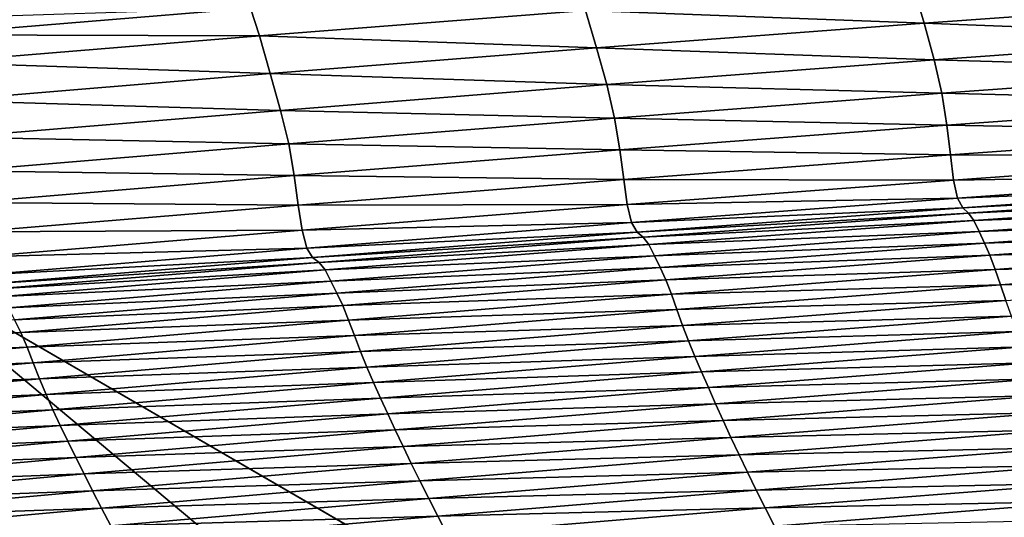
# Model space of a CAD drawing. Extents: x -54 to 446, y -6 to 1400.
# Tile 107 of 254: x -5.099 to -4.407, y 1333.432 to 1333.781. Entities that reach past the tile are written whole.
import ezdxf

# ---------------------------------------------------------------- set-up
doc = ezdxf.new("R2010")
doc.units = 0
doc.header["$LTSCALE"] = 52.148148
for name, color, linetype in [('1161', 7, 'CONTINUOUS'), ('1169', 7, 'CONTINUOUS'), ('1228', 7, 'CONTINUOUS'), ('1231', 7, 'CONTINUOUS'), ('1232', 7, 'CONTINUOUS'), ('1519', 7, 'CONTINUOUS'), ('1523', 7, 'CONTINUOUS'), ('16', 7, 'CONTINUOUS'), ('6', 7, 'CONTINUOUS'), ('999', 7, 'CONTINUOUS')]:
    doc.layers.add(name, color=color, linetype=linetype)

msp = doc.modelspace()

# ---------------------------------------------------------------- linework, layer by layer
at = {"layer": '1161', "color": 7, "linetype": 'CONTINUOUS'}
for points in [[(-9.82878, 1328.5, 9.82878), (0, 1328.5, 13.9), (-9.82849, 1344.32842, 9.82979), (-9.82878, 1328.5, 9.82878)], [(0, 1328.5, 13.9), (0, 1344.25737, 13.9), (-9.82849, 1344.32842, 9.82979), (0, 1328.5, 13.9)]]:
    msp.add_3dface(points, dxfattribs=at)
at = {"layer": '1169', "color": 7, "linetype": 'CONTINUOUS'}
for points in [[(0, 1330.6, -17), (-5.20993, 1333.62399, -15.12801), (-6, 1336.6, -17), (0, 1330.6, -17)], [(0.00195, 1330.6, -15.99999), (-5.20993, 1333.62399, -15.12801), (0, 1330.6, -17), (0.00195, 1330.6, -15.99999)]]:
    msp.add_3dface(points, dxfattribs=at)
at = {"layer": '1228', "color": 7, "linetype": 'CONTINUOUS'}
msp.add_3dface([(-0.00032, 1331.6, -18), (-5, 1336.6, -18), (-1.45, 1335.2225, -18), (-0.00032, 1331.6, -18)], dxfattribs=at)
at = {"layer": '1231', "color": 7, "linetype": 'CONTINUOUS'}
for points in [[(0, 1330.89289, -17.70711), (-5.70711, 1336.6, -17.70711), (-0.00032, 1331.6, -18), (0, 1330.89289, -17.70711)], [(-0.00032, 1331.6, -18), (-5.70711, 1336.6, -17.70711), (-5.38268, 1336.6, -17.92388), (-0.00032, 1331.6, -18)], [(-5, 1336.6, -18), (-0.00032, 1331.6, -18), (-5.38268, 1336.6, -17.92388), (-5, 1336.6, -18)]]:
    msp.add_3dface(points, dxfattribs=at)
at = {"layer": '1232', "color": 7, "linetype": 'CONTINUOUS'}
for points in [[(0, 1330.6, -17), (-6, 1336.6, -17), (0, 1330.89289, -17.70711), (0, 1330.6, -17)], [(-6, 1336.6, -17), (-5.92388, 1336.6, -17.38268), (0, 1330.89289, -17.70711), (-6, 1336.6, -17)], [(-5.92388, 1336.6, -17.38268), (-5.70711, 1336.6, -17.70711), (0, 1330.89289, -17.70711), (-5.92388, 1336.6, -17.38268)]]:
    msp.add_3dface(points, dxfattribs=at)
at = {"layer": '1519', "color": 7, "linetype": 'CONTINUOUS'}
for points in [[(-4.70118, 1333.78797, 15.74972), (-4.46345, 1333.779, 15.8781), (-4.471, 1333.80517, 15.8244), (-4.70118, 1333.78797, 15.74972)], [(-4.46345, 1333.779, 15.8781), (-4.23246, 1333.7956, 15.94707), (-4.471, 1333.80517, 15.8244), (-4.46345, 1333.779, 15.8781)], [(-4.46345, 1333.779, 15.8781), (-4.22536, 1333.76991, 15.98124), (-4.23246, 1333.7956, 15.94707), (-4.46345, 1333.779, 15.8781)], [(-5.16499, 1333.77089, 15.54631), (-4.93672, 1333.78958, 15.62962), (-5.16937, 1333.78212, 15.57231), (-5.16499, 1333.77089, 15.54631)], [(-5.16499, 1333.77089, 15.54631), (-4.93038, 1333.77002, 15.6713), (-4.93672, 1333.78958, 15.62962), (-5.16499, 1333.77089, 15.54631)], [(-4.93038, 1333.77002, 15.6713), (-4.70118, 1333.78797, 15.74972), (-4.93672, 1333.78958, 15.62962), (-4.93038, 1333.77002, 15.6713)], [(-4.93038, 1333.77002, 15.6713), (-4.6936, 1333.76165, 15.80524), (-4.70118, 1333.78797, 15.74972), (-4.93038, 1333.77002, 15.6713)], [(-4.6936, 1333.76165, 15.80524), (-4.46345, 1333.779, 15.8781), (-4.70118, 1333.78797, 15.74972), (-4.6936, 1333.76165, 15.80524)], [(-4.6936, 1333.76165, 15.80524), (-4.45625, 1333.75323, 15.9137), (-4.46345, 1333.779, 15.8781), (-4.6936, 1333.76165, 15.80524)], [(-4.45625, 1333.75323, 15.9137), (-4.22536, 1333.76991, 15.98124), (-4.46345, 1333.779, 15.8781), (-4.45625, 1333.75323, 15.9137)], [(-5.15859, 1333.75132, 15.58914), (-4.93038, 1333.77002, 15.6713), (-5.16499, 1333.77089, 15.54631), (-5.15859, 1333.75132, 15.58914)], [(-5.15859, 1333.75132, 15.58914), (-4.92278, 1333.74356, 15.72852), (-4.93038, 1333.77002, 15.6713), (-5.15859, 1333.75132, 15.58914)], [(-4.92278, 1333.74356, 15.72852), (-4.6936, 1333.76165, 15.80524), (-4.93038, 1333.77002, 15.6713), (-4.92278, 1333.74356, 15.72852)], [(-4.45625, 1333.75323, 15.9137), (-4.22013, 1333.74635, 15.99807), (-4.22536, 1333.76991, 15.98124), (-4.45625, 1333.75323, 15.9137)], [(-4.92278, 1333.74356, 15.72852), (-4.68633, 1333.73581, 15.84218), (-4.6936, 1333.76165, 15.80524), (-4.92278, 1333.74356, 15.72852)], [(-4.68633, 1333.73581, 15.84218), (-4.45625, 1333.75323, 15.9137), (-4.6936, 1333.76165, 15.80524), (-4.68633, 1333.73581, 15.84218)], [(-5.151, 1333.72473, 15.64792), (-4.92278, 1333.74356, 15.72852), (-5.15859, 1333.75132, 15.58914), (-5.151, 1333.72473, 15.64792)], [(-4.68633, 1333.73581, 15.84218), (-4.45087, 1333.72971, 15.93141), (-4.45625, 1333.75323, 15.9137), (-4.68633, 1333.73581, 15.84218)], [(-4.45087, 1333.72971, 15.93141), (-4.22013, 1333.74635, 15.99807), (-4.45625, 1333.75323, 15.9137), (-4.45087, 1333.72971, 15.93141)], [(-5.151, 1333.72473, 15.64792), (-4.91545, 1333.71765, 15.76669), (-4.92278, 1333.74356, 15.72852), (-5.151, 1333.72473, 15.64792)], [(-4.91545, 1333.71765, 15.76669), (-4.68633, 1333.73581, 15.84218), (-4.92278, 1333.74356, 15.72852), (-4.91545, 1333.71765, 15.76669)], [(-4.45087, 1333.72971, 15.93141), (-4.21684, 1333.72385, 16.00828), (-4.22013, 1333.74635, 15.99807), (-4.45087, 1333.72971, 15.93141)], [(-4.91545, 1333.71765, 15.76669), (-4.6808, 1333.71232, 15.86073), (-4.68633, 1333.73581, 15.84218), (-4.91545, 1333.71765, 15.76669)], [(-4.6808, 1333.71232, 15.86073), (-4.45087, 1333.72971, 15.93141), (-4.68633, 1333.73581, 15.84218), (-4.6808, 1333.71232, 15.86073)], [(-4.6808, 1333.71232, 15.86073), (-4.44738, 1333.70728, 15.94232), (-4.45087, 1333.72971, 15.93141), (-4.6808, 1333.71232, 15.86073)], [(-4.44738, 1333.70728, 15.94232), (-4.21684, 1333.72385, 16.00828), (-4.45087, 1333.72971, 15.93141), (-4.44738, 1333.70728, 15.94232)], [(-5.14361, 1333.69875, 15.68723), (-4.91545, 1333.71765, 15.76669), (-5.151, 1333.72473, 15.64792), (-5.14361, 1333.69875, 15.68723)], [(-4.44738, 1333.70728, 15.94232), (-4.21462, 1333.70298, 16.01538), (-4.21684, 1333.72385, 16.00828), (-4.44738, 1333.70728, 15.94232)], [(-5.14361, 1333.69875, 15.68723), (-4.90979, 1333.69419, 15.78602), (-4.91545, 1333.71765, 15.76669), (-5.14361, 1333.69875, 15.68723)], [(-4.90979, 1333.69419, 15.78602), (-4.6808, 1333.71232, 15.86073), (-4.91545, 1333.71765, 15.76669), (-4.90979, 1333.69419, 15.78602)], [(-4.90979, 1333.69419, 15.78602), (-4.67712, 1333.68995, 15.87229), (-4.6808, 1333.71232, 15.86073), (-4.90979, 1333.69419, 15.78602)], [(-4.67712, 1333.68995, 15.87229), (-4.44738, 1333.70728, 15.94232), (-4.6808, 1333.71232, 15.86073), (-4.67712, 1333.68995, 15.87229)], [(-4.67712, 1333.68995, 15.87229), (-4.44493, 1333.68647, 15.95001), (-4.44738, 1333.70728, 15.94232), (-4.67712, 1333.68995, 15.87229)], [(-4.44493, 1333.68647, 15.95001), (-4.21462, 1333.70298, 16.01538), (-4.44738, 1333.70728, 15.94232), (-4.44493, 1333.68647, 15.95001)], [(-5.13784, 1333.67531, 15.70728), (-4.90979, 1333.69419, 15.78602), (-5.14361, 1333.69875, 15.68723), (-5.13784, 1333.67531, 15.70728)], [(-4.44493, 1333.68647, 15.95001), (-4.2126, 1333.68519, 16.01938), (-4.21462, 1333.70298, 16.01538), (-4.44493, 1333.68647, 15.95001)], [(-5.13784, 1333.67531, 15.70728), (-4.90594, 1333.67188, 15.79818), (-4.90979, 1333.69419, 15.78602), (-5.13784, 1333.67531, 15.70728)], [(-4.90594, 1333.67188, 15.79818), (-4.67712, 1333.68995, 15.87229), (-4.90979, 1333.69419, 15.78602), (-4.90594, 1333.67188, 15.79818)], [(-4.90594, 1333.67188, 15.79818), (-4.67446, 1333.6692, 15.88052), (-4.67712, 1333.68995, 15.87229), (-4.90594, 1333.67188, 15.79818)], [(-4.67446, 1333.6692, 15.88052), (-4.44493, 1333.68647, 15.95001), (-4.67712, 1333.68995, 15.87229), (-4.67446, 1333.6692, 15.88052)], [(-4.67446, 1333.6692, 15.88052), (-4.44267, 1333.66874, 15.95447), (-4.44493, 1333.68647, 15.95001), (-4.67446, 1333.6692, 15.88052)], [(-4.44267, 1333.66874, 15.95447), (-4.2126, 1333.68519, 16.01938), (-4.44493, 1333.68647, 15.95001), (-4.44267, 1333.66874, 15.95447)], [(-4.44267, 1333.66874, 15.95447), (-4.21007, 1333.67232, 16.01906), (-4.2126, 1333.68519, 16.01938), (-4.44267, 1333.66874, 15.95447)], [(-5.13383, 1333.65305, 15.72001), (-4.90594, 1333.67188, 15.79818), (-5.13784, 1333.67531, 15.70728), (-5.13383, 1333.65305, 15.72001)], [(-5.13383, 1333.65305, 15.72001), (-4.90308, 1333.65117, 15.80694), (-4.90594, 1333.67188, 15.79818), (-5.13383, 1333.65305, 15.72001)], [(-4.90308, 1333.65117, 15.80694), (-4.67446, 1333.6692, 15.88052), (-4.90594, 1333.67188, 15.79818), (-4.90308, 1333.65117, 15.80694)], [(-4.43988, 1333.65595, 15.95441), (-4.21007, 1333.67232, 16.01906), (-4.44267, 1333.66874, 15.95447), (-4.43988, 1333.65595, 15.95441)], [(-4.43988, 1333.65595, 15.95441), (-4.20668, 1333.66545, 16.0144), (-4.21007, 1333.67232, 16.01906), (-4.43988, 1333.65595, 15.95441)], [(-4.90308, 1333.65117, 15.80694), (-4.67196, 1333.65152, 15.88541), (-4.67446, 1333.6692, 15.88052), (-4.90308, 1333.65117, 15.80694)], [(-4.67196, 1333.65152, 15.88541), (-4.44267, 1333.66874, 15.95447), (-4.67446, 1333.6692, 15.88052), (-4.67196, 1333.65152, 15.88541)], [(-4.67196, 1333.65152, 15.88541), (-4.43988, 1333.65595, 15.95441), (-4.44267, 1333.66874, 15.95447), (-4.67196, 1333.65152, 15.88541)], [(-4.43624, 1333.64923, 15.94982), (-4.20668, 1333.66545, 16.0144), (-4.43988, 1333.65595, 15.95441), (-4.43624, 1333.64923, 15.94982)], [(-4.43624, 1333.64923, 15.94982), (-4.20291, 1333.66154, 16.01186), (-4.20668, 1333.66545, 16.0144), (-4.43624, 1333.64923, 15.94982)], [(-4.43221, 1333.64543, 15.94739), (-4.20291, 1333.66154, 16.01186), (-4.43624, 1333.64923, 15.94982), (-4.43221, 1333.64543, 15.94739)], [(-4.43221, 1333.64543, 15.94739), (-4.19932, 1333.65633, 16.01588), (-4.20291, 1333.66154, 16.01186), (-4.43221, 1333.64543, 15.94739)], [(-5.13079, 1333.63238, 15.72924), (-4.90308, 1333.65117, 15.80694), (-5.13383, 1333.65305, 15.72001), (-5.13079, 1333.63238, 15.72924)], [(-5.13079, 1333.63238, 15.72924), (-4.90036, 1333.63353, 15.81223), (-4.90308, 1333.65117, 15.80694), (-5.13079, 1333.63238, 15.72924)], [(-4.90036, 1333.63353, 15.81223), (-4.67196, 1333.65152, 15.88541), (-4.90308, 1333.65117, 15.80694), (-4.90036, 1333.63353, 15.81223)], [(-4.90036, 1333.63353, 15.81223), (-4.66894, 1333.6388, 15.88561), (-4.67196, 1333.65152, 15.88541), (-4.90036, 1333.63353, 15.81223)], [(-4.66894, 1333.6388, 15.88561), (-4.43988, 1333.65595, 15.95441), (-4.67196, 1333.65152, 15.88541), (-4.66894, 1333.6388, 15.88561)], [(-4.66894, 1333.6388, 15.88561), (-4.43624, 1333.64923, 15.94982), (-4.43988, 1333.65595, 15.95441), (-4.66894, 1333.6388, 15.88561)], [(-4.4284, 1333.64024, 15.95172), (-4.19932, 1333.65633, 16.01588), (-4.43221, 1333.64543, 15.94739), (-4.4284, 1333.64024, 15.95172)], [(-4.4284, 1333.64024, 15.95172), (-4.19588, 1333.64875, 16.02145), (-4.19932, 1333.65633, 16.01588), (-4.4284, 1333.64024, 15.95172)], [(-4.66505, 1333.63219, 15.88109), (-4.43624, 1333.64923, 15.94982), (-4.66894, 1333.6388, 15.88561), (-4.66505, 1333.63219, 15.88109)], [(-4.66505, 1333.63219, 15.88109), (-4.43221, 1333.64543, 15.94739), (-4.43624, 1333.64923, 15.94982), (-4.66505, 1333.63219, 15.88109)], [(-4.66079, 1333.62851, 15.87876), (-4.43221, 1333.64543, 15.94739), (-4.66505, 1333.63219, 15.88109), (-4.66079, 1333.62851, 15.87876)], [(-4.66079, 1333.62851, 15.87876), (-4.4284, 1333.64024, 15.95172), (-4.43221, 1333.64543, 15.94739), (-4.66079, 1333.62851, 15.87876)], [(-4.42475, 1333.63257, 15.95764), (-4.19588, 1333.64875, 16.02145), (-4.4284, 1333.64024, 15.95172), (-4.42475, 1333.63257, 15.95764)], [(-4.42475, 1333.63257, 15.95764), (-4.19232, 1333.64072, 16.02185), (-4.19588, 1333.64875, 16.02145), (-4.42475, 1333.63257, 15.95764)], [(-4.89711, 1333.62087, 15.81266), (-4.66894, 1333.6388, 15.88561), (-4.90036, 1333.63353, 15.81223), (-4.89711, 1333.62087, 15.81266)], [(-4.89711, 1333.62087, 15.81266), (-4.66505, 1333.63219, 15.88109), (-4.66894, 1333.6388, 15.88561), (-4.89711, 1333.62087, 15.81266)], [(-4.65675, 1333.62332, 15.88338), (-4.4284, 1333.64024, 15.95172), (-4.66079, 1333.62851, 15.87876), (-4.65675, 1333.62332, 15.88338)], [(-4.65675, 1333.62332, 15.88338), (-4.42475, 1333.63257, 15.95764), (-4.4284, 1333.64024, 15.95172), (-4.65675, 1333.62332, 15.88338)], [(-4.42096, 1333.62443, 15.95823), (-4.19232, 1333.64072, 16.02185), (-4.42475, 1333.63257, 15.95764), (-4.42096, 1333.62443, 15.95823)], [(-4.42096, 1333.62443, 15.95823), (-4.18871, 1333.6322, 16.01768), (-4.19232, 1333.64072, 16.02185), (-4.42096, 1333.62443, 15.95823)], [(-5.12787, 1333.61477, 15.73491), (-4.90036, 1333.63353, 15.81223), (-5.13079, 1333.63238, 15.72924), (-5.12787, 1333.61477, 15.73491)], [(-5.12787, 1333.61477, 15.73491), (-4.89711, 1333.62087, 15.81266), (-4.90036, 1333.63353, 15.81223), (-5.12787, 1333.61477, 15.73491)], [(-4.89299, 1333.61437, 15.80821), (-4.66505, 1333.63219, 15.88109), (-4.89711, 1333.62087, 15.81266), (-4.89299, 1333.61437, 15.80821)], [(-4.89299, 1333.61437, 15.80821), (-4.66079, 1333.62851, 15.87876), (-4.66505, 1333.63219, 15.88109), (-4.89299, 1333.61437, 15.80821)], [(-4.6529, 1333.61554, 15.88964), (-4.42475, 1333.63257, 15.95764), (-4.65675, 1333.62332, 15.88338), (-4.6529, 1333.61554, 15.88964)], [(-4.6529, 1333.61554, 15.88964), (-4.42096, 1333.62443, 15.95823), (-4.42475, 1333.63257, 15.95764), (-4.6529, 1333.61554, 15.88964)], [(-4.41713, 1333.61581, 15.95412), (-4.18871, 1333.6322, 16.01768), (-4.42096, 1333.62443, 15.95823), (-4.41713, 1333.61581, 15.95412)], [(-4.41713, 1333.61581, 15.95412), (-4.18523, 1333.62237, 16.01175), (-4.18871, 1333.6322, 16.01768), (-4.41713, 1333.61581, 15.95412)], [(-4.88851, 1333.61077, 15.80598), (-4.66079, 1333.62851, 15.87876), (-4.89299, 1333.61437, 15.80821), (-4.88851, 1333.61077, 15.80598)], [(-4.88851, 1333.61077, 15.80598), (-4.65675, 1333.62332, 15.88338), (-4.66079, 1333.62851, 15.87876), (-4.88851, 1333.61077, 15.80598)], [(-4.88428, 1333.60556, 15.81087), (-4.65675, 1333.62332, 15.88338), (-4.88851, 1333.61077, 15.80598), (-4.88428, 1333.60556, 15.81087)], [(-4.88428, 1333.60556, 15.81087), (-4.6529, 1333.61554, 15.88964), (-4.65675, 1333.62332, 15.88338), (-4.88428, 1333.60556, 15.81087)], [(-4.64891, 1333.60729, 15.89041), (-4.42096, 1333.62443, 15.95823), (-4.6529, 1333.61554, 15.88964), (-4.64891, 1333.60729, 15.89041)], [(-4.64891, 1333.60729, 15.89041), (-4.41713, 1333.61581, 15.95412), (-4.42096, 1333.62443, 15.95823), (-4.64891, 1333.60729, 15.89041)], [(-5.12441, 1333.60216, 15.73556), (-4.89711, 1333.62087, 15.81266), (-5.12787, 1333.61477, 15.73491), (-5.12441, 1333.60216, 15.73556)], [(-5.12441, 1333.60216, 15.73556), (-4.89299, 1333.61437, 15.80821), (-4.89711, 1333.62087, 15.81266), (-5.12441, 1333.60216, 15.73556)], [(-4.64486, 1333.59857, 15.88635), (-4.41713, 1333.61581, 15.95412), (-4.64891, 1333.60729, 15.89041), (-4.64486, 1333.59857, 15.88635)], [(-4.64486, 1333.59857, 15.88635), (-4.41343, 1333.60588, 15.9482), (-4.41713, 1333.61581, 15.95412), (-4.64486, 1333.59857, 15.88635)], [(-4.41343, 1333.60588, 15.9482), (-4.18523, 1333.62237, 16.01175), (-4.41713, 1333.61581, 15.95412), (-4.41343, 1333.60588, 15.9482)], [(-4.41343, 1333.60588, 15.9482), (-4.18181, 1333.61165, 16.00435), (-4.18523, 1333.62237, 16.01175), (-4.41343, 1333.60588, 15.9482)], [(-5.12008, 1333.59574, 15.73118), (-4.89299, 1333.61437, 15.80821), (-5.12441, 1333.60216, 15.73556), (-5.12008, 1333.59574, 15.73118)], [(-5.12008, 1333.59574, 15.73118), (-4.88851, 1333.61077, 15.80598), (-4.89299, 1333.61437, 15.80821), (-5.12008, 1333.59574, 15.73118)], [(-5.1154, 1333.59221, 15.72904), (-4.88851, 1333.61077, 15.80598), (-5.12008, 1333.59574, 15.73118), (-5.1154, 1333.59221, 15.72904)], [(-5.1154, 1333.59221, 15.72904), (-4.88428, 1333.60556, 15.81087), (-4.88851, 1333.61077, 15.80598), (-5.1154, 1333.59221, 15.72904)], [(-4.88023, 1333.59768, 15.81744), (-4.6529, 1333.61554, 15.88964), (-4.88428, 1333.60556, 15.81087), (-4.88023, 1333.59768, 15.81744)], [(-4.88023, 1333.59768, 15.81744), (-4.64891, 1333.60729, 15.89041), (-4.6529, 1333.61554, 15.88964), (-4.88023, 1333.59768, 15.81744)], [(-4.40978, 1333.59508, 15.9408), (-4.18181, 1333.61165, 16.00435), (-4.41343, 1333.60588, 15.9482), (-4.40978, 1333.59508, 15.9408)], [(-4.40978, 1333.59508, 15.9408), (-4.1783, 1333.60067, 15.99525), (-4.18181, 1333.61165, 16.00435), (-4.40978, 1333.59508, 15.9408)], [(-5.11098, 1333.58698, 15.73418), (-4.88428, 1333.60556, 15.81087), (-5.1154, 1333.59221, 15.72904), (-5.11098, 1333.58698, 15.73418)], [(-5.11098, 1333.58698, 15.73418), (-4.88023, 1333.59768, 15.81744), (-4.88428, 1333.60556, 15.81087), (-5.11098, 1333.58698, 15.73418)], [(-4.87604, 1333.58931, 15.81838), (-4.64891, 1333.60729, 15.89041), (-4.88023, 1333.59768, 15.81744), (-4.87604, 1333.58931, 15.81838)], [(-4.87604, 1333.58931, 15.81838), (-4.64486, 1333.59857, 15.88635), (-4.64891, 1333.60729, 15.89041), (-4.87604, 1333.58931, 15.81838)], [(-4.64094, 1333.58854, 15.88045), (-4.41343, 1333.60588, 15.9482), (-4.64486, 1333.59857, 15.88635), (-4.64094, 1333.58854, 15.88045)], [(-4.64094, 1333.58854, 15.88045), (-4.40978, 1333.59508, 15.9408), (-4.41343, 1333.60588, 15.9482), (-4.64094, 1333.58854, 15.88045)], [(-5.10676, 1333.57898, 15.74104), (-4.88023, 1333.59768, 15.81744), (-5.11098, 1333.58698, 15.73418), (-5.10676, 1333.57898, 15.74104)], [(-5.10676, 1333.57898, 15.74104), (-4.87604, 1333.58931, 15.81838), (-4.88023, 1333.59768, 15.81744), (-5.10676, 1333.57898, 15.74104)], [(-4.8718, 1333.58048, 15.81437), (-4.64486, 1333.59857, 15.88635), (-4.87604, 1333.58931, 15.81838), (-4.8718, 1333.58048, 15.81437)], [(-4.8718, 1333.58048, 15.81437), (-4.64094, 1333.58854, 15.88045), (-4.64486, 1333.59857, 15.88635), (-4.8718, 1333.58048, 15.81437)], [(-4.63707, 1333.57765, 15.87304), (-4.40978, 1333.59508, 15.9408), (-4.64094, 1333.58854, 15.88045), (-4.63707, 1333.57765, 15.87304)], [(-4.63707, 1333.57765, 15.87304), (-4.40603, 1333.58404, 15.93165), (-4.40978, 1333.59508, 15.9408), (-4.63707, 1333.57765, 15.87304)], [(-4.40603, 1333.58404, 15.93165), (-4.1783, 1333.60067, 15.99525), (-4.40978, 1333.59508, 15.9408), (-4.40603, 1333.58404, 15.93165)], [(-5.10239, 1333.57049, 15.74214), (-4.87604, 1333.58931, 15.81838), (-5.10676, 1333.57898, 15.74104), (-5.10239, 1333.57049, 15.74214)], [(-5.10239, 1333.57049, 15.74214), (-4.8718, 1333.58048, 15.81437), (-4.87604, 1333.58931, 15.81838), (-5.10239, 1333.57049, 15.74214)], [(-4.86767, 1333.57035, 15.80849), (-4.64094, 1333.58854, 15.88045), (-4.8718, 1333.58048, 15.81437), (-4.86767, 1333.57035, 15.80849)], [(-4.86767, 1333.57035, 15.80849), (-4.63707, 1333.57765, 15.87304), (-4.64094, 1333.58854, 15.88045), (-4.86767, 1333.57035, 15.80849)], [(-4.63309, 1333.56655, 15.86385), (-4.40603, 1333.58404, 15.93165), (-4.63707, 1333.57765, 15.87304), (-4.63309, 1333.56655, 15.86385)], [(-4.63309, 1333.56655, 15.86385), (-4.40205, 1333.57314, 15.92063), (-4.40603, 1333.58404, 15.93165), (-4.63309, 1333.56655, 15.86385)], [(-5.09795, 1333.56155, 15.73817), (-4.8718, 1333.58048, 15.81437), (-5.10239, 1333.57049, 15.74214), (-5.09795, 1333.56155, 15.73817)], [(-5.09795, 1333.56155, 15.73817), (-4.86767, 1333.57035, 15.80849), (-4.8718, 1333.58048, 15.81437), (-5.09795, 1333.56155, 15.73817)], [(-4.86359, 1333.55936, 15.80107), (-4.63707, 1333.57765, 15.87304), (-4.86767, 1333.57035, 15.80849), (-4.86359, 1333.55936, 15.80107)], [(-4.86359, 1333.55936, 15.80107), (-4.63309, 1333.56655, 15.86385), (-4.63707, 1333.57765, 15.87304), (-4.86359, 1333.55936, 15.80107)], [(-5.32797, 1333.55082, 15.66165), (-5.09795, 1333.56155, 15.73817), (-5.10239, 1333.57049, 15.74214), (-5.32797, 1333.55082, 15.66165)], [(-5.09364, 1333.55131, 15.73231), (-4.86767, 1333.57035, 15.80849), (-5.09795, 1333.56155, 15.73817), (-5.09364, 1333.55131, 15.73231)], [(-5.09364, 1333.55131, 15.73231), (-4.86359, 1333.55936, 15.80107), (-4.86767, 1333.57035, 15.80849), (-5.09364, 1333.55131, 15.73231)], [(-4.62887, 1333.55561, 15.85276), (-4.40205, 1333.57314, 15.92063), (-4.63309, 1333.56655, 15.86385), (-4.62887, 1333.55561, 15.85276)], [(-4.62887, 1333.55561, 15.85276), (-4.39786, 1333.56231, 15.90793), (-4.40205, 1333.57314, 15.92063), (-4.62887, 1333.55561, 15.85276)], [(-5.32337, 1333.54177, 15.65772), (-5.09795, 1333.56155, 15.73817), (-5.32797, 1333.55082, 15.66165), (-5.32337, 1333.54177, 15.65772)], [(-5.32337, 1333.54177, 15.65772), (-5.09364, 1333.55131, 15.73231), (-5.09795, 1333.56155, 15.73817), (-5.32337, 1333.54177, 15.65772)], [(-4.85939, 1333.5482, 15.79186), (-4.63309, 1333.56655, 15.86385), (-4.86359, 1333.55936, 15.80107), (-4.85939, 1333.5482, 15.79186)], [(-4.85939, 1333.5482, 15.79186), (-4.62887, 1333.55561, 15.85276), (-4.63309, 1333.56655, 15.86385), (-4.85939, 1333.5482, 15.79186)], [(-4.62443, 1333.54478, 15.83996), (-4.39786, 1333.56231, 15.90793), (-4.62887, 1333.55561, 15.85276), (-4.62443, 1333.54478, 15.83996)], [(-4.62443, 1333.54478, 15.83996), (-4.39346, 1333.55143, 15.89373), (-4.39786, 1333.56231, 15.90793), (-4.62443, 1333.54478, 15.83996)], [(-5.08936, 1333.54023, 15.72489), (-4.86359, 1333.55936, 15.80107), (-5.09364, 1333.55131, 15.73231), (-5.08936, 1333.54023, 15.72489)], [(-5.08936, 1333.54023, 15.72489), (-4.85939, 1333.5482, 15.79186), (-4.86359, 1333.55936, 15.80107), (-5.08936, 1333.54023, 15.72489)], [(-4.85495, 1333.53723, 15.7807), (-4.62887, 1333.55561, 15.85276), (-4.85939, 1333.5482, 15.79186), (-4.85495, 1333.53723, 15.7807)], [(-4.85495, 1333.53723, 15.7807), (-4.62443, 1333.54478, 15.83996), (-4.62887, 1333.55561, 15.85276), (-4.85495, 1333.53723, 15.7807)], [(-5.31887, 1333.53141, 15.65188), (-5.09364, 1333.55131, 15.73231), (-5.32337, 1333.54177, 15.65772), (-5.31887, 1333.53141, 15.65188)], [(-5.31887, 1333.53141, 15.65188), (-5.08936, 1333.54023, 15.72489), (-5.09364, 1333.55131, 15.73231), (-5.31887, 1333.53141, 15.65188)], [(-5.08496, 1333.52899, 15.71565), (-4.85939, 1333.5482, 15.79186), (-5.08936, 1333.54023, 15.72489), (-5.08496, 1333.52899, 15.71565)], [(-5.08496, 1333.52899, 15.71565), (-4.85495, 1333.53723, 15.7807), (-4.85939, 1333.5482, 15.79186), (-5.08496, 1333.52899, 15.71565)], [(-4.61977, 1333.53391, 15.82562), (-4.39346, 1333.55143, 15.89373), (-4.62443, 1333.54478, 15.83996), (-4.61977, 1333.53391, 15.82562)], [(-4.61977, 1333.53391, 15.82562), (-4.38886, 1333.54035, 15.87815), (-4.39346, 1333.55143, 15.89373), (-4.61977, 1333.53391, 15.82562)], [(-5.31442, 1333.52023, 15.64447), (-5.08936, 1333.54023, 15.72489), (-5.31887, 1333.53141, 15.65188), (-5.31442, 1333.52023, 15.64447)], [(-5.31442, 1333.52023, 15.64447), (-5.08496, 1333.52899, 15.71565), (-5.08936, 1333.54023, 15.72489), (-5.31442, 1333.52023, 15.64447)], [(-4.85027, 1333.52638, 15.7678), (-4.62443, 1333.54478, 15.83996), (-4.85495, 1333.53723, 15.7807), (-4.85027, 1333.52638, 15.7678)], [(-4.85027, 1333.52638, 15.7678), (-4.61977, 1333.53391, 15.82562), (-4.62443, 1333.54478, 15.83996), (-4.85027, 1333.52638, 15.7678)], [(-4.61491, 1333.52284, 15.80989), (-4.38886, 1333.54035, 15.87815), (-4.61977, 1333.53391, 15.82562), (-4.61491, 1333.52284, 15.80989)], [(-4.61491, 1333.52284, 15.80989), (-4.38408, 1333.52895, 15.86133), (-4.38886, 1333.54035, 15.87815), (-4.61491, 1333.52284, 15.80989)], [(-5.0803, 1333.51798, 15.70443), (-4.85495, 1333.53723, 15.7807), (-5.08496, 1333.52899, 15.71565), (-5.0803, 1333.51798, 15.70443)], [(-5.0803, 1333.51798, 15.70443), (-4.85027, 1333.52638, 15.7678), (-4.85495, 1333.53723, 15.7807), (-5.0803, 1333.51798, 15.70443)], [(-4.84537, 1333.5155, 15.75335), (-4.61977, 1333.53391, 15.82562), (-4.85027, 1333.52638, 15.7678), (-4.84537, 1333.5155, 15.75335)], [(-4.84537, 1333.5155, 15.75335), (-4.61491, 1333.52284, 15.80989), (-4.61977, 1333.53391, 15.82562), (-4.84537, 1333.5155, 15.75335)], [(-5.30982, 1333.50892, 15.63521), (-5.08496, 1333.52899, 15.71565), (-5.31442, 1333.52023, 15.64447), (-5.30982, 1333.50892, 15.63521)], [(-5.30982, 1333.50892, 15.63521), (-5.0803, 1333.51798, 15.70443), (-5.08496, 1333.52899, 15.71565), (-5.30982, 1333.50892, 15.63521)], [(-5.0754, 1333.50711, 15.69145), (-4.85027, 1333.52638, 15.7678), (-5.0803, 1333.51798, 15.70443), (-5.0754, 1333.50711, 15.69145)], [(-5.0754, 1333.50711, 15.69145), (-4.84537, 1333.5155, 15.75335), (-4.85027, 1333.52638, 15.7678), (-5.0754, 1333.50711, 15.69145)], [(-4.60986, 1333.51145, 15.7929), (-4.38408, 1333.52895, 15.86133), (-4.61491, 1333.52284, 15.80989), (-4.60986, 1333.51145, 15.7929)], [(-4.60986, 1333.51145, 15.7929), (-4.3791, 1333.51725, 15.84335), (-4.38408, 1333.52895, 15.86133), (-4.60986, 1333.51145, 15.7929)], [(-4.84026, 1333.50444, 15.73748), (-4.61491, 1333.52284, 15.80989), (-4.84537, 1333.5155, 15.75335), (-4.84026, 1333.50444, 15.73748)], [(-4.84026, 1333.50444, 15.73748), (-4.60986, 1333.51145, 15.7929), (-4.61491, 1333.52284, 15.80989), (-4.84026, 1333.50444, 15.73748)], [(-5.30496, 1333.49786, 15.62394), (-5.0803, 1333.51798, 15.70443), (-5.30982, 1333.50892, 15.63521), (-5.30496, 1333.49786, 15.62394)], [(-5.30496, 1333.49786, 15.62394), (-5.0754, 1333.50711, 15.69145), (-5.0803, 1333.51798, 15.70443), (-5.30496, 1333.49786, 15.62394)], [(-5.07027, 1333.49622, 15.67689), (-4.84537, 1333.5155, 15.75335), (-5.0754, 1333.50711, 15.69145), (-5.07027, 1333.49622, 15.67689)], [(-5.07027, 1333.49622, 15.67689), (-4.84026, 1333.50444, 15.73748), (-4.84537, 1333.5155, 15.75335), (-5.07027, 1333.49622, 15.67689)], [(-4.60459, 1333.49977, 15.77473), (-4.3791, 1333.51725, 15.84335), (-4.60986, 1333.51145, 15.7929), (-4.60459, 1333.49977, 15.77473)], [(-4.60459, 1333.49977, 15.77473), (-4.37389, 1333.50529, 15.82428), (-4.3791, 1333.51725, 15.84335), (-4.60459, 1333.49977, 15.77473)], [(-5.29985, 1333.48696, 15.61088), (-5.0754, 1333.50711, 15.69145), (-5.30496, 1333.49786, 15.62394), (-5.29985, 1333.48696, 15.61088)], [(-5.29985, 1333.48696, 15.61088), (-5.07027, 1333.49622, 15.67689), (-5.0754, 1333.50711, 15.69145), (-5.29985, 1333.48696, 15.61088)], [(-4.83495, 1333.49307, 15.72034), (-4.60986, 1333.51145, 15.7929), (-4.84026, 1333.50444, 15.73748), (-4.83495, 1333.49307, 15.72034)], [(-4.83495, 1333.49307, 15.72034), (-4.60459, 1333.49977, 15.77473), (-4.60986, 1333.51145, 15.7929), (-4.83495, 1333.49307, 15.72034)], [(-4.5991, 1333.48782, 15.75547), (-4.37389, 1333.50529, 15.82428), (-4.60459, 1333.49977, 15.77473), (-4.5991, 1333.48782, 15.75547)], [(-4.5991, 1333.48782, 15.75547), (-4.36845, 1333.49311, 15.8042), (-4.37389, 1333.50529, 15.82428), (-4.5991, 1333.48782, 15.75547)], [(-5.06492, 1333.48516, 15.66091), (-4.84026, 1333.50444, 15.73748), (-5.07027, 1333.49622, 15.67689), (-5.06492, 1333.48516, 15.66091)], [(-5.06492, 1333.48516, 15.66091), (-4.83495, 1333.49307, 15.72034), (-4.84026, 1333.50444, 15.73748), (-5.06492, 1333.48516, 15.66091)], [(-4.82942, 1333.48139, 15.70201), (-4.60459, 1333.49977, 15.77473), (-4.83495, 1333.49307, 15.72034), (-4.82942, 1333.48139, 15.70201)], [(-4.82942, 1333.48139, 15.70201), (-4.5991, 1333.48782, 15.75547), (-4.60459, 1333.49977, 15.77473), (-4.82942, 1333.48139, 15.70201)], [(-5.2945, 1333.47607, 15.59623), (-5.07027, 1333.49622, 15.67689), (-5.29985, 1333.48696, 15.61088), (-5.2945, 1333.47607, 15.59623)], [(-5.2945, 1333.47607, 15.59623), (-5.06492, 1333.48516, 15.66091), (-5.07027, 1333.49622, 15.67689), (-5.2945, 1333.47607, 15.59623)], [(-5.05937, 1333.47379, 15.64363), (-4.83495, 1333.49307, 15.72034), (-5.06492, 1333.48516, 15.66091), (-5.05937, 1333.47379, 15.64363)], [(-5.05937, 1333.47379, 15.64363), (-4.82942, 1333.48139, 15.70201), (-4.83495, 1333.49307, 15.72034), (-5.05937, 1333.47379, 15.64363)], [(-4.59337, 1333.47566, 15.73517), (-4.36845, 1333.49311, 15.8042), (-4.5991, 1333.48782, 15.75547), (-4.59337, 1333.47566, 15.73517)], [(-4.59337, 1333.47566, 15.73517), (-4.3628, 1333.48076, 15.78318), (-4.36845, 1333.49311, 15.8042), (-4.59337, 1333.47566, 15.73517)], [(-5.28894, 1333.465, 15.58013), (-5.06492, 1333.48516, 15.66091), (-5.2945, 1333.47607, 15.59623), (-5.28894, 1333.465, 15.58013)], [(-5.28894, 1333.465, 15.58013), (-5.05937, 1333.47379, 15.64363), (-5.06492, 1333.48516, 15.66091), (-5.28894, 1333.465, 15.58013)], [(-4.82366, 1333.46946, 15.68256), (-4.5991, 1333.48782, 15.75547), (-4.82942, 1333.48139, 15.70201), (-4.82366, 1333.46946, 15.68256)], [(-4.82366, 1333.46946, 15.68256), (-4.59337, 1333.47566, 15.73517), (-4.5991, 1333.48782, 15.75547), (-4.82366, 1333.46946, 15.68256)], [(-5.0536, 1333.46212, 15.62514), (-4.82942, 1333.48139, 15.70201), (-5.05937, 1333.47379, 15.64363), (-5.0536, 1333.46212, 15.62514)], [(-5.0536, 1333.46212, 15.62514), (-4.82366, 1333.46946, 15.68256), (-4.82942, 1333.48139, 15.70201), (-5.0536, 1333.46212, 15.62514)], [(-4.58742, 1333.46332, 15.71394), (-4.3628, 1333.48076, 15.78318), (-4.59337, 1333.47566, 15.73517), (-4.58742, 1333.46332, 15.71394)], [(-4.58742, 1333.46332, 15.71394), (-4.35697, 1333.46826, 15.76131), (-4.3628, 1333.48076, 15.78318), (-4.58742, 1333.46332, 15.71394)], [(-5.28316, 1333.45363, 15.56273), (-5.05937, 1333.47379, 15.64363), (-5.28894, 1333.465, 15.58013), (-5.28316, 1333.45363, 15.56273)], [(-5.28316, 1333.45363, 15.56273), (-5.0536, 1333.46212, 15.62514), (-5.05937, 1333.47379, 15.64363), (-5.28316, 1333.45363, 15.56273)], [(-4.81765, 1333.45731, 15.66208), (-4.59337, 1333.47566, 15.73517), (-4.82366, 1333.46946, 15.68256), (-4.81765, 1333.45731, 15.66208)], [(-4.81765, 1333.45731, 15.66208), (-4.58742, 1333.46332, 15.71394), (-4.59337, 1333.47566, 15.73517), (-4.81765, 1333.45731, 15.66208)], [(-5.04758, 1333.4502, 15.60554), (-4.82366, 1333.46946, 15.68256), (-5.0536, 1333.46212, 15.62514), (-5.04758, 1333.4502, 15.60554)], [(-5.04758, 1333.4502, 15.60554), (-4.81765, 1333.45731, 15.66208), (-4.82366, 1333.46946, 15.68256), (-5.04758, 1333.4502, 15.60554)], [(-4.58129, 1333.45084, 15.69184), (-4.35697, 1333.46826, 15.76131), (-4.58742, 1333.46332, 15.71394), (-4.58129, 1333.45084, 15.69184)], [(-4.58129, 1333.45084, 15.69184), (-4.35098, 1333.45565, 15.73867), (-4.35697, 1333.46826, 15.76131), (-4.58129, 1333.45084, 15.69184)], [(-5.27715, 1333.44195, 15.54411), (-5.0536, 1333.46212, 15.62514), (-5.28316, 1333.45363, 15.56273), (-5.27715, 1333.44195, 15.54411)], [(-5.27715, 1333.44195, 15.54411), (-5.04758, 1333.4502, 15.60554), (-5.0536, 1333.46212, 15.62514), (-5.27715, 1333.44195, 15.54411)], [(-5.04131, 1333.43806, 15.58488), (-4.81765, 1333.45731, 15.66208), (-5.04758, 1333.4502, 15.60554), (-5.04131, 1333.43806, 15.58488)], [(-5.04131, 1333.43806, 15.58488), (-4.81142, 1333.44499, 15.64065), (-4.81765, 1333.45731, 15.66208), (-5.04131, 1333.43806, 15.58488)], [(-4.81142, 1333.44499, 15.64065), (-4.58742, 1333.46332, 15.71394), (-4.81765, 1333.45731, 15.66208), (-4.81142, 1333.44499, 15.64065)], [(-4.81142, 1333.44499, 15.64065), (-4.58129, 1333.45084, 15.69184), (-4.58742, 1333.46332, 15.71394), (-4.81142, 1333.44499, 15.64065)], [(-5.27089, 1333.43003, 15.52436), (-5.04758, 1333.4502, 15.60554), (-5.27715, 1333.44195, 15.54411), (-5.27089, 1333.43003, 15.52436)], [(-5.27089, 1333.43003, 15.52436), (-5.04131, 1333.43806, 15.58488), (-5.04758, 1333.4502, 15.60554), (-5.27089, 1333.43003, 15.52436)], [(-4.80499, 1333.43252, 15.61835), (-4.58129, 1333.45084, 15.69184), (-4.81142, 1333.44499, 15.64065), (-4.80499, 1333.43252, 15.61835)], [(-4.80499, 1333.43252, 15.61835), (-4.57499, 1333.43825, 15.66898), (-4.58129, 1333.45084, 15.69184), (-4.80499, 1333.43252, 15.61835)], [(-4.57499, 1333.43825, 15.66898), (-4.35098, 1333.45565, 15.73867), (-4.58129, 1333.45084, 15.69184), (-4.57499, 1333.43825, 15.66898)], [(-4.57499, 1333.43825, 15.66898), (-4.34485, 1333.44295, 15.71535), (-4.35098, 1333.45565, 15.73867), (-4.57499, 1333.43825, 15.66898)], [(-5.03481, 1333.42574, 15.56328), (-4.81142, 1333.44499, 15.64065), (-5.04131, 1333.43806, 15.58488), (-5.03481, 1333.42574, 15.56328)], [(-5.03481, 1333.42574, 15.56328), (-4.80499, 1333.43252, 15.61835), (-4.81142, 1333.44499, 15.64065), (-5.03481, 1333.42574, 15.56328)], [(-4.56854, 1333.42556, 15.64544), (-4.34485, 1333.44295, 15.71535), (-4.57499, 1333.43825, 15.66898), (-4.56854, 1333.42556, 15.64544)], [(-4.56854, 1333.42556, 15.64544), (-4.33859, 1333.43016, 15.69144), (-4.34485, 1333.44295, 15.71535), (-4.56854, 1333.42556, 15.64544)], [(-5.26437, 1333.41789, 15.50356), (-5.04131, 1333.43806, 15.58488), (-5.27089, 1333.43003, 15.52436), (-5.26437, 1333.41789, 15.50356)], [(-5.26437, 1333.41789, 15.50356), (-5.03481, 1333.42574, 15.56328), (-5.04131, 1333.43806, 15.58488), (-5.26437, 1333.41789, 15.50356)], [(-4.7984, 1333.41994, 15.59529), (-4.57499, 1333.43825, 15.66898), (-4.80499, 1333.43252, 15.61835), (-4.7984, 1333.41994, 15.59529)], [(-4.7984, 1333.41994, 15.59529), (-4.56854, 1333.42556, 15.64544), (-4.57499, 1333.43825, 15.66898), (-4.7984, 1333.41994, 15.59529)], [(-5.02811, 1333.41328, 15.5408), (-4.80499, 1333.43252, 15.61835), (-5.03481, 1333.42574, 15.56328), (-5.02811, 1333.41328, 15.5408)], [(-5.02811, 1333.41328, 15.5408), (-4.7984, 1333.41994, 15.59529), (-4.80499, 1333.43252, 15.61835), (-5.02811, 1333.41328, 15.5408)]]:
    msp.add_3dface(points, dxfattribs=at)
at = {"layer": '1523', "color": 7, "linetype": 'CONTINUOUS'}
for points in [[(-5.09963, 1341.31957, 13.03817), (-4.86938, 1341.06372, 13.12589), (-9.9296, 1332.0576, 9.8693), (-5.09963, 1341.31957, 13.03817)], [(-4.86938, 1341.06372, 13.12589), (-4.72133, 1340.90928, 13.17987), (-9.9296, 1332.0576, 9.8693), (-4.86938, 1341.06372, 13.12589)], [(-4.72133, 1340.90928, 13.17987), (-4.56787, 1340.75724, 13.23384), (-9.9296, 1332.0576, 9.8693), (-4.72133, 1340.90928, 13.17987)], [(-4.56787, 1340.75724, 13.23384), (-4.40805, 1340.60715, 13.28793), (-9.9296, 1332.0576, 9.8693), (-4.56787, 1340.75724, 13.23384)], [(-4.40805, 1340.60715, 13.28793), (-4.23702, 1340.45678, 13.34345), (-9.9296, 1332.0576, 9.8693), (-4.40805, 1340.60715, 13.28793)], [(-4.23702, 1340.45678, 13.34345), (-4.05557, 1340.30658, 13.39971), (-9.9296, 1332.0576, 9.8693), (-4.23702, 1340.45678, 13.34345)], [(-4.05557, 1340.30658, 13.39971), (-3.8747, 1340.16428, 13.45313), (-9.9296, 1332.0576, 9.8693), (-4.05557, 1340.30658, 13.39971)], [(-3.8747, 1340.16428, 13.45313), (-3.69355, 1340.02944, 13.50399), (-9.9296, 1332.0576, 9.8693), (-3.8747, 1340.16428, 13.45313)], [(-3.69355, 1340.02944, 13.50399), (-3.51924, 1339.9061, 13.55046), (-9.9296, 1332.0576, 9.8693), (-3.69355, 1340.02944, 13.50399)], [(-3.51924, 1339.9061, 13.55046), (-3.3583, 1339.79833, 13.59124), (-9.9296, 1332.0576, 9.8693), (-3.51924, 1339.9061, 13.55046)], [(-3.3583, 1339.79833, 13.59124), (-3.20221, 1339.70037, 13.62886), (-9.9296, 1332.0576, 9.8693), (-3.3583, 1339.79833, 13.59124)], [(-3.20221, 1339.70037, 13.62886), (-3.04438, 1339.60772, 13.66498), (-9.9296, 1332.0576, 9.8693), (-3.20221, 1339.70037, 13.62886)], [(-3.04438, 1339.60772, 13.66498), (-2.88584, 1339.52094, 13.69934), (-9.9296, 1332.0576, 9.8693), (-3.04438, 1339.60772, 13.66498)], [(-2.88584, 1339.52094, 13.69934), (-2.72107, 1339.43579, 13.73302), (-9.9296, 1332.0576, 9.8693), (-2.88584, 1339.52094, 13.69934)], [(-2.72107, 1339.43579, 13.73302), (-2.55071, 1339.35282, 13.76568), (-9.9296, 1332.0576, 9.8693), (-2.72107, 1339.43579, 13.73302)], [(-2.55071, 1339.35282, 13.76568), (-2.37834, 1339.27367, 13.7965), (-9.9296, 1332.0576, 9.8693), (-2.55071, 1339.35282, 13.76568)], [(-2.37834, 1339.27367, 13.7965), (-2.20413, 1339.19839, 13.8254), (-9.9296, 1332.0576, 9.8693), (-2.37834, 1339.27367, 13.7965)], [(-2.20413, 1339.19839, 13.8254), (-2.02871, 1339.1273, 13.85223), (-9.9296, 1332.0576, 9.8693), (-2.20413, 1339.19839, 13.8254)], [(-2.02871, 1339.1273, 13.85223), (-1.85315, 1339.06081, 13.87681), (-9.9296, 1332.0576, 9.8693), (-2.02871, 1339.1273, 13.85223)], [(-1.85315, 1339.06081, 13.87681), (-1.67609, 1338.99848, 13.89931), (-9.9296, 1332.0576, 9.8693), (-1.85315, 1339.06081, 13.87681)], [(-1.67609, 1338.99848, 13.89931), (-1.49699, 1338.94012, 13.91974), (-9.9296, 1332.0576, 9.8693), (-1.67609, 1338.99848, 13.89931)], [(-1.49699, 1338.94012, 13.91974), (-1.31508, 1338.88558, 13.9381), (-9.9296, 1332.0576, 9.8693), (-1.49699, 1338.94012, 13.91974)], [(-1.31508, 1338.88558, 13.9381), (-1.12588, 1338.83377, 13.95466), (-9.9296, 1332.0576, 9.8693), (-1.31508, 1338.88558, 13.9381)], [(-1.12588, 1338.83377, 13.95466), (-0.93041, 1338.78484, 13.96905), (-9.9296, 1332.0576, 9.8693), (-1.12588, 1338.83377, 13.95466)], [(-0.93041, 1338.78484, 13.96905), (-0.71992, 1338.738, 13.98148), (-9.9296, 1332.0576, 9.8693), (-0.93041, 1338.78484, 13.96905)], [(-0.71992, 1338.738, 13.98148), (-0.4928, 1338.69309, 13.99132), (-9.9296, 1332.0576, 9.8693), (-0.71992, 1338.738, 13.98148)], [(-0.4928, 1338.69309, 13.99132), (-0.25055, 1338.65026, 13.99776), (-9.9296, 1332.0576, 9.8693), (-0.4928, 1338.69309, 13.99132)], [(-9.9296, 1332.0576, 9.8693), (-0.25055, 1338.65026, 13.99776), (-0.23849, 1332.9509, 13.99797), (-9.9296, 1332.0576, 9.8693)]]:
    msp.add_3dface(points, dxfattribs=at)
at = {"layer": '16', "linetype": 'CONTINUOUS'}
for points in [[(5.75, 1332.3, -9.95929), (-5.75, 1332.3, -9.95929), (5.75, 1334.7, -9.95929), (5.75, 1332.3, -9.95929)], [(5.75, 1334.7, -9.95929), (-5.75, 1332.3, -9.95929), (-5.75, 1334.7, -9.95929), (5.75, 1334.7, -9.95929)]]:
    msp.add_3dface(points, dxfattribs=at)
at = {"layer": '6', "linetype": 'CONTINUOUS'}
for points in [[(-5.75, 1332.3, 9.95929), (5.75, 1332.3, 9.95929), (-5.75, 1334.7, 9.95929), (-5.75, 1332.3, 9.95929)], [(-5.75, 1334.7, 9.95929), (5.75, 1332.3, 9.95929), (5.75, 1334.7, 9.95929), (-5.75, 1334.7, 9.95929)]]:
    msp.add_3dface(points, dxfattribs=at)
at = {"layer": '999', "color": 7, "linetype": 'CONTINUOUS'}
for points in [[(-5.20993, 1333.62399, -15.12801), (-1.12279, 1330.20069, -15.96056), (-5.40557, 1333.19004, -15.05921), (-5.20993, 1333.62399, -15.12801)], [(0.00195, 1330.6, -15.99999), (-1.12279, 1330.20069, -15.96056), (-5.20993, 1333.62399, -15.12801), (0.00195, 1330.6, -15.99999)]]:
    msp.add_3dface(points, dxfattribs=at)

doc.saveas('drawing.dxf')
